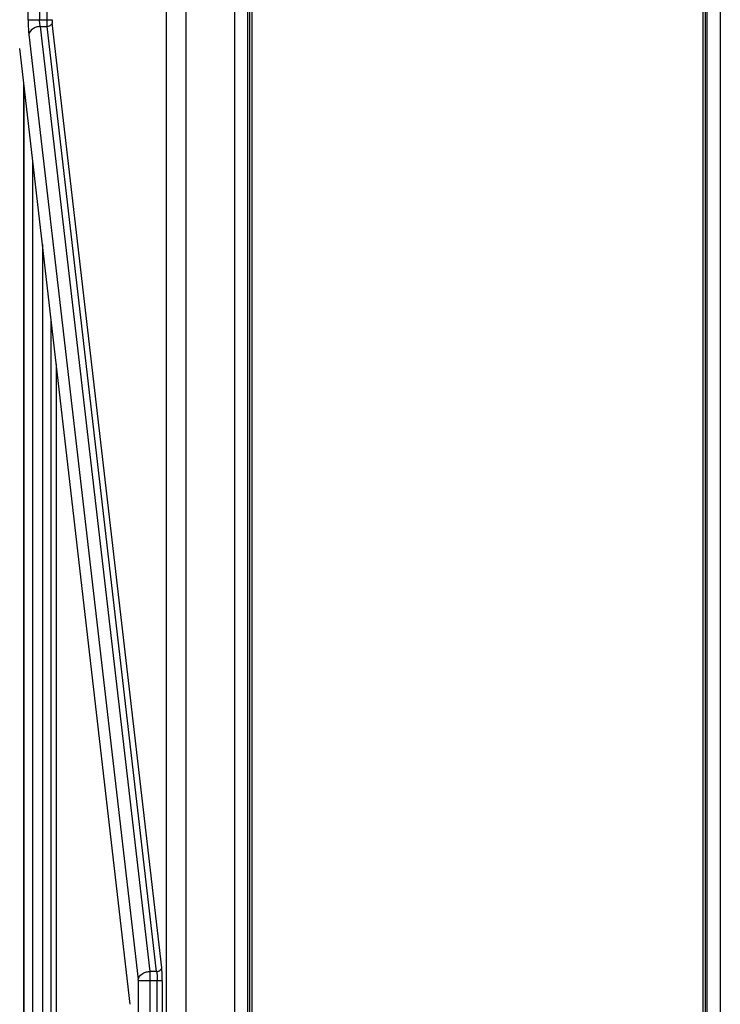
# Model space of a CAD drawing. Header units: inches. Extents: x 0 to 117, y 0 to 83.
# Tile 5 of 74: x 13.45 to 17.77, y 30.91 to 36.98. Entities that reach past the tile are written whole.
import ezdxf

# ---------------------------------------------------------------- set-up
doc = ezdxf.new("R2010")
doc.units = ezdxf.units.IN
doc.header["$LTSCALE"] = 6.431102
doc.header["$MEASUREMENT"] = 0
doc.layers.get('0').update_dxf_attribs({"linetype": 'CONTINUOUS'})

msp = doc.modelspace()

# ---------------------------------------------------------------- linework, layer by layer
at = {"color": 7, "linetype": 'CONTINUOUS'}
for p, q in [((13.5058, 36.9837), (13.5058, 55.9217)), ((13.5761, 55.9217), (13.5761, 36.9837)), ((14.476, 55.7944), (14.4761, 27.3539)), ((14.3587, 27.3898), (14.3587, 55.6764)), ((14.7777, 55.6764), (14.7776, 27.3411)), ((17.7698, 55.6764), (17.7698, 26.8764)), ((14.8579, 48.1432), (14.8579, 27.4595)), ((14.8717, 27.4595), (14.8717, 48.1407)), ((14.8862, 27.4562), (14.8862, 48.1382)), ((17.6615, 48.1382), (17.6615, 27.4562)), ((17.6758, 48.1407), (17.6758, 27.4595)), ((17.6896, 27.4595), (17.6896, 48.1432)), ((13.6221, 36.9837), (13.6221, 38.5389)), ((13.5058, 36.9837), (13.6534, 36.9837)), ((14.3282, 31.1396), (13.6543, 36.9642)), ((13.5806, 36.9419), (14.2545, 31.1173)), ((13.5806, 36.9419), (13.623, 36.9419)), ((14.2969, 31.1173), (13.623, 36.9419)), ((13.5102, 36.8918), (14.1841, 31.0672)), ((14.1351, 30.9147), (13.4535, 36.8053)), ((13.4792, 26.9192), (13.4792, 36.5829)), ((13.4795, 36.5811), (13.4795, 26.9192)), ((13.5346, 26.9271), (13.5346, 36.1049)), ((13.5932, 35.5983), (13.5932, 26.927)), ((13.6473, 28.1656), (13.6473, 35.1308)), ((13.6786, 34.8604), (13.6786, 28.1656)), ((14.2969, 31.1173), (14.2545, 31.1173)), ((14.3321, 31.0588), (14.1845, 31.0588)), ((14.1845, 26.8987), (14.1845, 31.0588)), ((14.2549, 31.0588), (14.2549, 26.8987)), ((14.3008, 26.9468), (14.3008, 31.0588)), ((14.3321, 31.0589), (14.3321, 26.9476))]:
    msp.add_line(p, q, dxfattribs=at)
for points, knots in [([(13.5058, 36.9837), (13.5058, 36.9752), (13.5061, 36.9446), (13.5076, 36.9139), (13.5102, 36.8918)], [0, 0, 0, 0, 0.27577, 1, 1, 1, 1]), ([(13.5806, 36.9419), (13.5798, 36.9449), (13.577, 36.9586), (13.5761, 36.9727), (13.5761, 36.9837)], [0, 0, 0, 0, 0.215707, 1, 1, 1, 1]), ([(13.623, 36.9419), (13.6228, 36.9449), (13.6222, 36.9588), (13.6221, 36.9728), (13.6221, 36.9837)], [0, 0, 0, 0, 0.214327, 1, 1, 1, 1]), ([(13.6543, 36.9642), (13.6536, 36.9582), (13.6441, 36.9461), (13.6305, 36.9424), (13.623, 36.9419)], [0, 0, 0, 0, 0.447032, 1, 1, 1, 1]), ([(13.6534, 36.9837), (13.6534, 36.9819), (13.6534, 36.9754), (13.6538, 36.9689), (13.6543, 36.9642)], [0, 0, 0, 0, 0.275506, 1, 1, 1, 1]), ([(13.5806, 36.9419), (13.5719, 36.9414), (13.5549, 36.9381), (13.5273, 36.9251), (13.5117, 36.9054), (13.5102, 36.8918)], [0, 0, 0, 0, 0.284572, 0.554923, 1, 1, 1, 1]), ([(14.2969, 31.1173), (14.3044, 31.1177), (14.318, 31.1215), (14.3275, 31.1336), (14.3282, 31.1396)], [0, 0, 0, 0, 0.552582, 1, 1, 1, 1]), ([(14.3321, 31.0589), (14.3321, 31.0663), (14.3318, 31.0932), (14.3305, 31.1202), (14.3282, 31.1396)], [0, 0, 0, 0, 0.27577, 1, 1, 1, 1]), ([(14.1841, 31.0672), (14.1856, 31.0807), (14.2012, 31.1005), (14.2288, 31.1135), (14.2458, 31.1168), (14.2545, 31.1173)], [0, 0, 0, 0, 0.444726, 0.715249, 1, 1, 1, 1]), ([(14.2545, 31.1173), (14.2546, 31.1131), (14.2548, 31.0936), (14.2549, 31.0742), (14.2549, 31.0588)], [0, 0, 0, 0, 0.214265, 1, 1, 1, 1]), ([(14.2969, 31.1173), (14.2976, 31.1132), (14.3, 31.0938), (14.3008, 31.0742), (14.3008, 31.0588)], [0, 0, 0, 0, 0.214839, 1, 1, 1, 1]), ([(14.1845, 31.0588), (14.1845, 31.0596), (14.1845, 31.0624), (14.1843, 31.0652), (14.1841, 31.0672)], [0, 0, 0, 0, 0.27553, 1, 1, 1, 1])]:
    msp.add_open_spline(points, degree=3, knots=knots, dxfattribs=at)

doc.saveas('drawing.dxf')
